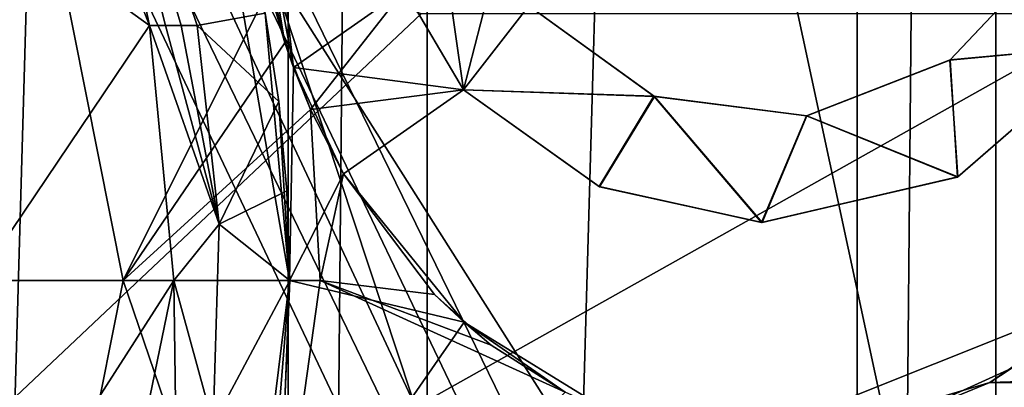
# Model space of a CAD drawing. Extents: x -3 to 104, y -79 to 161.
# Tile 91 of 203: x 25.12 to 33.62, y 47.39 to 50.56. Entities that reach past the tile are written whole.
import ezdxf

# ---------------------------------------------------------------- set-up
doc = ezdxf.new("R2010")
doc.units = 0
doc.header["$MEASUREMENT"] = 0

msp = doc.modelspace()

# ---------------------------------------------------------------- linework, layer by layer
for points in [[(27.440001, 130, -10.3), (23.73, 0, -10.3), (23.73, 130, -10.3)], [(27.440001, 0, -10.3), (23.73, 0, -10.3), (27.440001, 130, -10.3)], [(27.440001, 0, -71.599998), (27.440001, 130, -71.599998), (28.639999, 130, -71.599998)], [(28.639999, 0, -71.599998), (27.440001, 0, -71.599998), (28.639999, 130, -71.599998)], [(27.440001, 130, -71.599998), (27.440001, 0, -10.3), (27.440001, 130, -10.3)], [(27.440001, 0, -71.599998), (27.440001, 0, -10.3), (27.440001, 130, -71.599998)], [(32.349998, 130, -10.3), (28.639999, 0, -10.3), (28.639999, 130, -10.3)], [(32.349998, 0, -10.3), (28.639999, 0, -10.3), (32.349998, 130, -10.3)], [(28.639999, 130, -10.3), (28.639999, 0, -71.599998), (28.639999, 130, -71.599998)], [(28.639999, 0, -10.3), (28.639999, 0, -71.599998), (28.639999, 130, -10.3)], [(32.349998, 0, -71.599998), (32.349998, 130, -71.599998), (33.549999, 130, -71.599998)], [(33.549999, 0, -71.599998), (32.349998, 0, -71.599998), (33.549999, 130, -71.599998)], [(32.349998, 130, -71.599998), (32.349998, 0, -10.3), (32.349998, 130, -10.3)], [(32.349998, 0, -71.599998), (32.349998, 0, -10.3), (32.349998, 130, -71.599998)], [(37.259998, 130, -10.3), (33.549999, 0, -10.3), (33.549999, 130, -10.3)], [(37.259998, 0, -10.3), (33.549999, 0, -10.3), (37.259998, 130, -10.3)], [(33.549999, 130, -10.3), (33.549999, 0, -71.599998), (33.549999, 130, -71.599998)], [(33.549999, 0, -10.3), (33.549999, 0, -71.599998), (33.549999, 130, -10.3)], [(36.471001, 29.076, 0.1), (15.471, 126.727997, 0.1), (36.471001, 116.879997, 0.1)], [(15.471, 19.228001, 0.1), (15.471, 126.727997, 0.1), (36.471001, 29.076, 0.1)], [(2.9217, 124.593002), (36.411301, 23.4326), (36.411301, 112.523003)], [(2.9217, 5.4074), (36.411301, 23.4326), (2.9217, 124.593002)], [(5.1713, 6.7213, -72.699997), (95.428703, 123.278999, -72.699997), (5.1713, 123.278999, -72.699997)], [(5.1713, 6.7213, -72.699997), (95.428703, 6.7213, -72.699997), (95.428703, 123.278999, -72.699997)], [(36.945, 29.2971, 18.9), (9.6776, 87.4431, 18.9), (8.9759, 87.105202, 18.9)], [(37.4501, 29.4324, 18.9), (9.6776, 87.4431, 18.9), (36.945, 29.2971, 18.9)], [(37.971001, 29.478001, 18.9), (9.6776, 87.4431, 18.9), (37.4501, 29.4324, 18.9)], [(37.971001, 29.478001, 18.9), (72.336403, 70.811302, 18.9), (9.6776, 87.4431, 18.9)], [(72.509804, 70.052002, 54.099998), (9.6776, 22.179501, 54.099998), (9.6776, 87.4431, 54.099998)], [(36.471001, 29.076, 18.9), (8.9759, 87.105202, 18.9), (8.9759, 22.517401, 18.9)], [(36.945, 29.2971, 18.9), (8.9759, 87.105202, 18.9), (36.471001, 29.076, 18.9)], [(72.509804, 70.052002, 54.099998), (10.1631, 21.570601, 54.099998), (9.6776, 22.179501, 54.099998)], [(72.509804, 21.570601, 54.099998), (10.1631, 21.570601, 54.099998), (72.509804, 70.052002, 54.099998)], [(38.599998, 64.400002, -74.699997), (38.599998, 33.200001, -74.699997), (18.799999, 64.400002, -74.699997)], [(38.599998, 33.200001, -74.699997), (18.799999, 33.200001, -74.699997), (18.799999, 64.400002, -74.699997)], [(26.243, 50.509701, 71.425003), (24.754499, 54.329399, 71.382202), (23.9988, 52.127201, 68.099998)], [(26.243, 50.509701, 71.425003), (25.5597, 53.739899, 71.400299), (24.754499, 54.329399, 71.382202)], [(19.7864, 42.311298, 55.700001), (28.586399, 50.611301, 55.700001), (19.7864, 54.311298, 55.700001)], [(26.5158, 50.509701, 71.428101), (26.652201, 50.509701, 71.429703), (25.5597, 53.739899, 71.400299)], [(26.3794, 50.509701, 71.426598), (26.5158, 50.509701, 71.428101), (25.5597, 53.739899, 71.400299)], [(26.243, 50.509701, 71.425003), (26.3794, 50.509701, 71.426598), (25.5597, 53.739899, 71.400299)], [(27.240299, 50.617699, 71.079697), (25.5597, 53.739899, 71.400299), (26.652201, 50.509701, 71.429703)], [(27.484501, 50.149502, 71.039299), (27.131399, 53.199799, 71.0214), (26.7122, 52.576698, 71.0214)], [(27.484501, 50.149502, 71.039299), (27.087799, 52.2752, 70.329697), (27.131399, 53.199799, 71.0214)], [(25.1595, 52.607899, 66.050003), (21.937201, 48.311298, 66.050003), (21.229, 51.413898, 66.050003)], [(26.014099, 48.311298, 66.050003), (21.937201, 48.311298, 66.050003), (25.1595, 52.607899, 66.050003)], [(27.274799, 50.836498, 69.020203), (26.014099, 48.311298, 66.050003), (25.1595, 52.607899, 66.050003)], [(26.7122, 52.576698, 71.0214), (27.451599, 48.311298, 71.0411), (27.484501, 50.149502, 71.039299)], [(27.451599, 48.311298, 71.0411), (26.7122, 52.576698, 71.0214), (27.240299, 50.617699, 71.079697)], [(27.4111, 50.360001, 70.337997), (27.1492, 51.495098, 69.069504), (27.087799, 52.2752, 70.329697)], [(27.4111, 50.360001, 70.337997), (27.087799, 52.2752, 70.329697), (27.484501, 50.149502, 71.039299)], [(24.7579, 48.311298, 68.099998), (26.243, 50.509701, 71.425003), (23.9988, 52.127201, 68.099998)], [(27.274799, 50.836498, 69.020203), (27.1492, 51.495098, 69.069504), (27.4111, 50.360001, 70.337997)], [(28.443199, 50.820702, 71.048203), (28.952801, 49.956902, 71.053902), (28.8095, 50.959999, 71.051598)], [(28.8095, 50.959999, 70.351601), (28.952801, 49.956902, 70.353401), (28.443199, 50.820702, 70.348099)], [(28.8095, 50.959999, 71.051598), (28.952801, 49.956902, 71.053902), (29.198099, 50.9086, 71.055199)], [(29.198099, 50.9086, 70.355202), (28.952801, 49.956902, 70.353401), (28.8095, 50.959999, 70.351601)], [(34.531101, 50.340599, 70.390503), (33.150799, 50.2108, 70.384003), (33.8713, 50.9729, 70.386902)], [(33.8713, 50.9729, 70.386902), (33.150799, 50.2108, 70.384003), (33.154099, 50.2132, 71.084)], [(33.874298, 50.977798, 71.087303), (33.154099, 50.2132, 71.084), (34.530399, 50.3396, 71.090599)], [(33.874298, 50.977798, 71.087303), (33.8713, 50.9729, 70.386902), (33.154099, 50.2132, 71.084)], [(27.274799, 50.836498, 69.020203), (27.4111, 50.360001, 69.115799), (26.014099, 48.311298, 66.050003)], [(27.4111, 50.360001, 69.115799), (27.274799, 50.836498, 69.020203), (27.4111, 50.360001, 70.337997)], [(29.198099, 50.9086, 71.055199), (28.952801, 49.956902, 71.053902), (29.5156, 50.678799, 71.058197)], [(29.5156, 50.678799, 70.358101), (28.952801, 49.956902, 70.353401), (29.198099, 50.9086, 70.355202)], [(27.484501, 50.149502, 71.039299), (28.952801, 49.956902, 71.053902), (28.443199, 50.820702, 71.048203)], [(27.484501, 50.149502, 71.039299), (28.443199, 50.820702, 70.348099), (27.484501, 50.149502, 70.338799)], [(27.484501, 50.149502, 71.039299), (28.443199, 50.820702, 71.048203), (28.443199, 50.820702, 70.348099)], [(28.443199, 50.820702, 70.348099), (27.631599, 49.787102, 70.340401), (27.484501, 50.149502, 70.338799)], [(28.952801, 49.956902, 70.353401), (27.631599, 49.787102, 70.340401), (28.443199, 50.820702, 70.348099)], [(29.5156, 50.678799, 71.058197), (28.952801, 49.956902, 71.053902), (30.5956, 49.899799, 71.0672)], [(30.601801, 49.8974, 70.367401), (28.952801, 49.956902, 70.353401), (29.5156, 50.678799, 70.358101)], [(30.5956, 49.899799, 71.0672), (30.601801, 49.8974, 70.367401), (29.5156, 50.678799, 71.058197)], [(30.601801, 49.8974, 70.367401), (29.5156, 50.678799, 70.358101), (29.5156, 50.678799, 71.058197)], [(10.3364, 20.8113, 55.700001), (72.336403, 20.8113, 55.700001), (40.586399, 50.611301, 55.700001)], [(10.3364, 20.8113, 55.700001), (40.586399, 50.611301, 55.700001), (19.7864, 42.311298, 55.700001)], [(19.7864, 42.311298, 55.700001), (40.586399, 50.611301, 55.700001), (34.586399, 50.611301, 55.700001)], [(19.7864, 42.311298, 55.700001), (34.586399, 50.611301, 55.700001), (28.586399, 50.611301, 55.700001)], [(27.3578, 49.853699, 71.081001), (27.240299, 50.617699, 71.079697), (26.652201, 50.509701, 71.429703)], [(27.451599, 48.311298, 71.0411), (27.240299, 50.617699, 71.079697), (27.3578, 49.853699, 71.081001)], [(26.4512, 48.311298, 71.426903), (26.243, 50.509701, 71.425003), (24.7579, 48.311298, 68.099998)], [(26.8444, 48.795399, 71.4319), (26.3794, 50.509701, 71.426598), (26.243, 50.509701, 71.425003)], [(26.4512, 48.311298, 71.426903), (26.8444, 48.795399, 71.4319), (26.243, 50.509701, 71.425003)], [(26.8444, 48.795399, 71.4319), (26.5158, 50.509701, 71.428101), (26.3794, 50.509701, 71.426598)], [(26.8444, 48.795399, 71.4319), (26.652201, 50.509701, 71.429703), (26.5158, 50.509701, 71.428101)], [(27.3578, 49.853699, 71.081001), (26.652201, 50.509701, 71.429703), (26.8444, 48.795399, 71.4319)], [(27.4111, 50.360001, 69.115799), (27.631599, 49.787102, 69.390297), (26.014099, 48.311298, 66.050003)], [(27.484501, 50.149502, 70.338799), (27.4111, 50.360001, 69.115799), (27.4111, 50.360001, 70.337997)], [(27.631599, 49.787102, 69.390297), (27.4111, 50.360001, 69.115799), (27.484501, 50.149502, 70.338799)], [(27.484501, 50.149502, 70.338799), (27.4111, 50.360001, 70.337997), (27.484501, 50.149502, 71.039299)], [(34.531101, 50.340599, 70.390503), (33.220798, 49.2038, 70.384399), (33.150799, 50.2108, 70.384003)], [(33.154099, 50.2132, 71.084), (33.217499, 49.202099, 71.084396), (34.530399, 50.3396, 71.090599)], [(34.531101, 50.340599, 70.390503), (34.530399, 50.3396, 71.090599), (33.217499, 49.202099, 71.084396)], [(33.220798, 49.2038, 70.384399), (34.531101, 50.340599, 70.390503), (33.217499, 49.202099, 71.084396)], [(31.9151, 49.7314, 71.076698), (33.217499, 49.202099, 71.084396), (33.154099, 50.2132, 71.084)], [(33.154099, 50.2132, 71.084), (33.150799, 50.2108, 70.384003), (31.9151, 49.7314, 71.076698)], [(33.150799, 50.2108, 70.384003), (31.9177, 49.731701, 70.376701), (31.9151, 49.7314, 71.076698)], [(33.220798, 49.2038, 70.384399), (31.9177, 49.731701, 70.376701), (33.150799, 50.2108, 70.384003)], [(27.484501, 50.149502, 71.039299), (27.451599, 48.311298, 71.0411), (27.9153, 49.2304, 71.044197)], [(27.484501, 50.149502, 71.039299), (27.9153, 49.2304, 71.044197), (28.952801, 49.956902, 71.053902)], [(27.631599, 49.787102, 70.340401), (27.631599, 49.787102, 69.390297), (27.484501, 50.149502, 70.338799)], [(28.952801, 49.956902, 70.353401), (27.9153, 49.2304, 70.3433), (27.631599, 49.787102, 70.340401)], [(28.952801, 49.956902, 71.053902), (27.9153, 49.2304, 71.044197), (28.952801, 49.956902, 70.353401)], [(28.952801, 49.956902, 70.353401), (27.9153, 49.2304, 71.044197), (27.9153, 49.2304, 70.3433)], [(28.952801, 49.956902, 71.053902), (30.124201, 49.1217, 71.0634), (30.5956, 49.899799, 71.0672)], [(30.127899, 49.120098, 70.363602), (28.952801, 49.956902, 70.353401), (30.601801, 49.8974, 70.367401)], [(30.127899, 49.120098, 70.363602), (30.124201, 49.1217, 71.0634), (28.952801, 49.956902, 71.053902)], [(28.952801, 49.956902, 70.353401), (30.127899, 49.120098, 70.363602), (28.952801, 49.956902, 71.053902)], [(30.5956, 49.899799, 71.0672), (30.124201, 49.1217, 71.0634), (31.5261, 48.811798, 71.073997)], [(30.5956, 49.899799, 71.0672), (31.5261, 48.811798, 71.073997), (31.9151, 49.7314, 71.076698)], [(31.9151, 49.7314, 71.076698), (31.9177, 49.731701, 70.376701), (30.5956, 49.899799, 71.0672)], [(31.9177, 49.731701, 70.376701), (30.601801, 49.8974, 70.367401), (30.5956, 49.899799, 71.0672)], [(27.428499, 49.0839, 71.081802), (27.3578, 49.853699, 71.081001), (26.8444, 48.795399, 71.4319)], [(27.451599, 48.311298, 71.0411), (27.3578, 49.853699, 71.081001), (27.428499, 49.0839, 71.081802)], [(31.5322, 48.811699, 70.3741), (30.127899, 49.120098, 70.363602), (30.601801, 49.8974, 70.367401)], [(31.9177, 49.731701, 70.376701), (31.5322, 48.811699, 70.3741), (30.601801, 49.8974, 70.367401)], [(27.631599, 49.787102, 69.390297), (27.7162, 48.311298, 69.391098), (26.014099, 48.311298, 66.050003)], [(27.9153, 49.2304, 70.3433), (27.9153, 49.2304, 69.393204), (27.631599, 49.787102, 70.340401)], [(27.9153, 49.2304, 69.393204), (27.631599, 49.787102, 69.390297), (27.631599, 49.787102, 70.340401)], [(27.9153, 49.2304, 69.393204), (27.7162, 48.311298, 69.391098), (27.631599, 49.787102, 69.390297)], [(31.9151, 49.7314, 71.076698), (31.5261, 48.811798, 71.073997), (33.217499, 49.202099, 71.084396)], [(33.220798, 49.2038, 70.384399), (31.5322, 48.811699, 70.3741), (31.9177, 49.731701, 70.376701)], [(27.9153, 49.2304, 71.044197), (27.451599, 48.311298, 71.0411), (28.9582, 47.952, 71.056503)], [(27.9153, 49.2304, 69.393204), (28.7013, 48.1903, 69.400902), (27.7162, 48.311298, 69.391098)], [(28.7013, 48.1903, 70.350899), (27.9153, 49.2304, 70.3433), (27.9153, 49.2304, 71.044197)], [(28.7013, 48.1903, 70.350899), (27.9153, 49.2304, 71.044197), (28.9582, 47.952, 71.056503)], [(28.7013, 48.1903, 69.400902), (27.9153, 49.2304, 70.3433), (28.7013, 48.1903, 70.350899)], [(28.7013, 48.1903, 69.400902), (27.9153, 49.2304, 69.393204), (27.9153, 49.2304, 70.3433)], [(33.220798, 49.2038, 70.384399), (33.217499, 49.202099, 71.084396), (31.5261, 48.811798, 71.073997)], [(31.5322, 48.811699, 70.3741), (33.220798, 49.2038, 70.384399), (31.5261, 48.811798, 71.073997)], [(27.452, 48.311298, 71.082001), (27.428499, 49.0839, 71.081802), (26.8444, 48.795399, 71.4319)], [(27.451599, 48.311298, 71.0411), (27.428499, 49.0839, 71.081802), (27.452, 48.311298, 71.082001)], [(31.5322, 48.811699, 70.3741), (31.5261, 48.811798, 71.073997), (30.124201, 49.1217, 71.0634)], [(30.127899, 49.120098, 70.363602), (31.5322, 48.811699, 70.3741), (30.124201, 49.1217, 71.0634)], [(26.790199, 47.071201, 71.431297), (26.8444, 48.795399, 71.4319), (26.4512, 48.311298, 71.426903)], [(26.790199, 47.071201, 71.431297), (27.452, 48.311298, 71.082001), (26.8444, 48.795399, 71.4319)], [(25.1595, 44.014702, 66.050003), (21.229, 45.208698, 66.050003), (21.937201, 48.311298, 66.050003)], [(26.014099, 48.311298, 66.050003), (25.1595, 44.014702, 66.050003), (21.937201, 48.311298, 66.050003)], [(23.9988, 44.495399, 68.099998), (26.4512, 48.311298, 71.426903), (24.7579, 48.311298, 68.099998)], [(25.507299, 43.728401, 71.412003), (26.4512, 48.311298, 71.426903), (23.9988, 44.495399, 68.099998)], [(27.219, 44.772499, 69.385902), (25.1595, 44.014702, 66.050003), (26.014099, 48.311298, 66.050003)], [(25.507299, 43.728401, 71.412003), (26.4907, 45.372398, 71.427803), (26.4512, 48.311298, 71.426903)], [(27.7162, 48.311298, 69.391098), (27.219, 44.772499, 69.385902), (26.014099, 48.311298, 66.050003)], [(26.4907, 45.372398, 71.427803), (26.790199, 47.071201, 71.431297), (26.4512, 48.311298, 71.426903)], [(27.4095, 47.2742, 71.081596), (27.452, 48.311298, 71.082001), (26.790199, 47.071201, 71.431297)], [(27.451599, 48.311298, 71.0411), (27.070999, 45.227798, 71.034698), (28.9582, 47.952, 71.056503)], [(27.070999, 45.227798, 71.034698), (27.451599, 48.311298, 71.0411), (27.2822, 46.244099, 71.0802)], [(29.8305, 47.347099, 69.411003), (27.219, 44.772499, 69.385902), (27.7162, 48.311298, 69.391098)], [(27.2822, 46.244099, 71.0802), (27.451599, 48.311298, 71.0411), (27.4095, 47.2742, 71.081596)], [(27.451599, 48.311298, 71.0411), (27.452, 48.311298, 71.082001), (27.4095, 47.2742, 71.081596)], [(28.7013, 48.1903, 69.400902), (29.192699, 47.753899, 69.405403), (27.7162, 48.311298, 69.391098)], [(29.192699, 47.753899, 69.405403), (29.8305, 47.347099, 69.411003), (27.7162, 48.311298, 69.391098)], [(29.192699, 47.753899, 69.405403), (28.7013, 48.1903, 69.400902), (28.7013, 48.1903, 70.350899)], [(29.192699, 47.753899, 69.405403), (28.7013, 48.1903, 70.350899), (28.9582, 47.952, 71.056503)], [(28.9582, 47.952, 71.056503), (27.070999, 45.227798, 71.034698), (30.237801, 47.163799, 71.067101)], [(29.8305, 47.347099, 69.411003), (28.9582, 47.952, 71.056503), (30.237801, 47.163799, 71.067101)], [(29.8305, 47.347099, 69.411003), (29.192699, 47.753899, 69.405403), (28.9582, 47.952, 71.056503)], [(41.1408, 47.678699, 69.447998), (33.497398, 47.4319, 69.435699), (34.041199, 47.801701, 69.4384)], [(33.497398, 47.4319, 69.435699), (33.682098, 47.551498, 71.0895), (34.041199, 47.801701, 70.388397)], [(34.041199, 47.801701, 69.4384), (33.497398, 47.4319, 69.435699), (34.041199, 47.801701, 70.388397)], [(41.726002, 47.341202, 69.4468), (33.497398, 47.4319, 69.435699), (41.1408, 47.678699, 69.447998)], [(32.6306, 47.0751, 71.083504), (42.166401, 47.158001, 71.098297), (33.682098, 47.551498, 71.0895)], [(33.497398, 47.4319, 69.435699), (32.6306, 47.0751, 71.083504), (33.682098, 47.551498, 71.0895)], [(41.726002, 47.341202, 69.4468), (31.7437, 46.9146, 69.4254), (33.497398, 47.4319, 69.435699)], [(33.497398, 47.4319, 69.435699), (31.7437, 46.9146, 69.4254), (32.6306, 47.0751, 71.083504)]]:
    msp.add_3dface(points)

doc.saveas('drawing.dxf')
